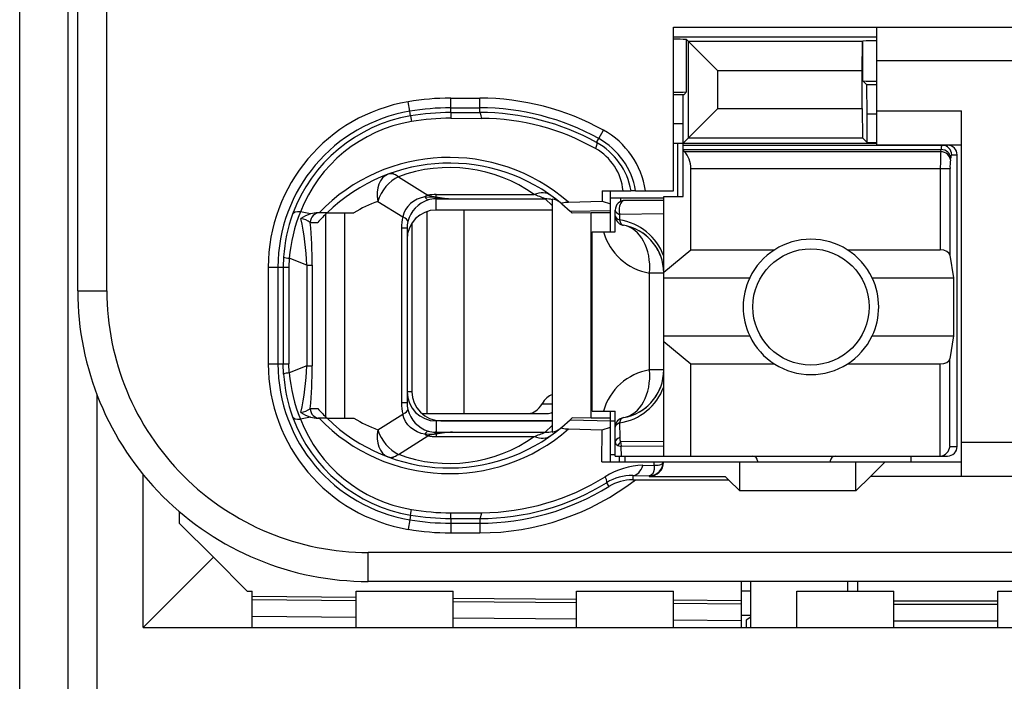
# Model space of a CAD drawing. Extents: x 0 to 187, y 0 to 175.
# Tile 12 of 32: x 0 to 10.17, y 77.77 to 84.6. Entities that reach past the tile are written whole.
import ezdxf

# ---------------------------------------------------------------- set-up
doc = ezdxf.new("R2010")
doc.units = 0
doc.header["$LTSCALE"] = 11.398071
doc.header["$MEASUREMENT"] = 0
doc.layers.get('0').update_dxf_attribs({"linetype": 'CONTINUOUS'})

msp = doc.modelspace()

# ---------------------------------------------------------------- linework, layer by layer
at = {"color": 7, "linetype": 'CONTINUOUS'}
for p, q in [((0.4983, 19.1519), (0.4983, 139.5506)), ((0.5982, 81.8024), (0.5982, 98.6022)), ((-0.0016, 61.1022), (-0.0016, 96.1023)), ((0.8983, 81.8024), (0.8983, 87.311)), ((6.7484, 82.8373), (6.7484, 84.5267)), ((6.7484, 84.5267), (11.7982, 84.5267)), ((8.8482, 83.312), (8.8482, 84.5267)), ((6.7484, 84.4268), (8.8482, 84.4268)), ((6.8848, 83.857), (6.8848, 84.3972)), ((6.8848, 84.3972), (7.2059, 84.0761)), ((6.9055, 83.3844), (6.9055, 84.3765)), ((8.6994, 84.3765), (6.9055, 84.3765)), ((8.699, 84.0761), (8.6994, 84.3765)), ((8.7011, 84.3779), (8.6994, 84.3765)), ((8.7031, 84.38), (8.7011, 84.3779)), ((8.7031, 83.9721), (8.7031, 84.38)), ((11.7982, 84.1767), (8.8482, 84.1767)), ((7.2059, 83.6847), (7.2059, 84.0761)), ((8.699, 84.0761), (7.2059, 84.0761)), ((8.699, 83.6847), (8.699, 84.0761)), ((8.7469, 83.9286), (8.7031, 83.9721)), ((8.7483, 83.6283), (8.7469, 83.9286)), ((8.8482, 83.9286), (8.7469, 83.9286)), ((4.4485, 83.6441), (4.4485, 83.7929)), ((4.4485, 83.7929), (4.7482, 83.7929)), ((4.7482, 83.6441), (4.7482, 83.7929)), ((6.8549, 83.8274), (6.7484, 83.8274)), ((6.8483, 83.527), (6.8497, 83.8267)), ((6.8549, 83.8274), (6.8848, 83.857)), ((4.0261, 83.6572), (4.0095, 83.7557)), ((4.4485, 83.693), (4.7482, 83.693)), ((6.8483, 83.3272), (7.2059, 83.6847)), ((7.2059, 83.6847), (8.699, 83.6847)), ((8.699, 83.6847), (8.6994, 83.3844)), ((4.0343, 83.609), (4.0261, 83.6572)), ((4.0343, 83.609), (4.0433, 83.5511)), ((4.4485, 83.6441), (4.7482, 83.6441)), ((4.4485, 83.6434), (4.4491, 83.5855)), ((4.4491, 83.5855), (4.7689, 83.5842)), ((8.7483, 83.3354), (8.7483, 83.6283)), ((8.8482, 83.6283), (8.7483, 83.6283)), ((8.8482, 83.662), (9.7232, 83.662)), ((9.7232, 79.8869), (9.7232, 83.662)), ((6.8483, 83.527), (6.7484, 83.527)), ((6.8483, 82.7773), (6.8483, 83.527)), ((5.9557, 83.3347), (5.9774, 83.3747)), ((5.9774, 83.3747), (6.026, 83.4622)), ((6.9055, 83.3844), (8.6994, 83.3844)), ((8.7483, 83.3354), (8.6994, 83.3844)), ((6.7484, 83.3272), (8.8482, 83.3272)), ((6.7932, 82.7773), (6.7932, 83.3272)), ((6.8483, 83.3072), (9.5782, 83.3072)), ((8.7483, 83.3354), (8.8482, 83.3354)), ((8.8482, 83.312), (9.7232, 83.312)), ((6.8483, 83.2631), (9.5124, 83.2631)), ((6.8583, 83.2403), (6.8483, 83.2486)), ((6.8583, 83.2403), (9.509, 83.2403)), ((9.509, 83.2403), (9.5124, 83.2631)), ((9.6085, 83.1542), (9.612, 83.1762)), ((9.622, 83.2073), (9.6785, 83.2073)), ((9.6785, 80.1969), (9.6785, 83.2073)), ((6.9282, 82.2254), (6.9282, 83.0674)), ((6.9282, 83.0674), (9.604, 83.0674)), ((9.5045, 83.0674), (9.5045, 82.2254)), ((9.604, 83.0674), (9.604, 82.1731)), ((3.9083, 82.9819), (4.2138, 82.7904)), ((4.1422, 82.7649), (4.1032, 82.7504)), ((4.1832, 82.7746), (4.1422, 82.7649)), ((4.1832, 82.7746), (4.2893, 82.7697)), ((4.2893, 82.7697), (4.2983, 82.7732)), ((4.2893, 82.7697), (4.2893, 82.7546)), ((4.3034, 82.7684), (4.2893, 82.7697)), ((4.2983, 82.7732), (4.2983, 82.798)), ((4.2983, 82.798), (5.3104, 82.798)), ((4.3034, 82.7684), (4.2986, 82.7553)), ((6.0122, 82.8373), (6.0132, 82.7277)), ((6.0122, 82.8373), (6.3102, 82.8373)), ((6.0976, 82.7622), (6.6485, 82.7622)), ((6.0983, 82.4121), (6.0983, 82.8373)), ((6.2027, 82.7622), (6.2027, 82.7263)), ((6.3109, 82.8373), (6.3119, 82.8373)), ((6.3581, 82.8373), (6.3123, 82.8373)), ((6.3584, 82.8373), (6.7484, 82.8373)), ((6.6485, 80.097), (6.6485, 82.7773)), ((6.6485, 82.7773), (6.8483, 82.7773)), ((3.6961, 82.727), (3.9534, 82.5665)), ((4.0051, 82.6753), (3.982, 82.6423)), ((4.0337, 82.705), (4.0051, 82.6753)), ((4.0667, 82.7298), (4.0337, 82.705)), ((4.1032, 82.7504), (4.0667, 82.7298)), ((4.2983, 82.7546), (4.2893, 82.7546)), ((4.2983, 82.6367), (4.2983, 82.7546)), ((4.2983, 82.7546), (4.4681, 82.7532)), ((4.4681, 82.7532), (5.4238, 82.7532)), ((5.4982, 82.6843), (5.4238, 82.7532)), ((5.4982, 82.7511), (5.4982, 80.3451)), ((5.597, 82.7008), (5.6818, 82.625)), ((5.6653, 82.7194), (6.0132, 82.7277)), ((6.0132, 82.7277), (6.0983, 82.7029)), ((6.6485, 82.7374), (6.2482, 82.7374)), ((3.0025, 82.5975), (2.8964, 82.6174)), ((3.172, 82.6092), (3.079, 82.6092)), ((3.16, 80.4994), (3.16, 82.5975)), ((3.1724, 82.6092), (3.4501, 82.6092)), ((3.3543, 80.487), (3.3543, 82.6092)), ((3.9644, 82.6051), (3.9534, 82.5665)), ((3.982, 82.6423), (3.9644, 82.6051)), ((4.2018, 82.6209), (4.2018, 80.5373)), ((5.4982, 82.6367), (4.2983, 82.6367)), ((4.5835, 82.6367), (4.5835, 80.5373)), ((5.6818, 82.625), (6.0983, 82.634)), ((5.6818, 82.625), (5.6983, 82.6092)), ((5.6987, 82.6092), (5.7028, 82.6051)), ((5.8981, 82.6092), (5.7028, 82.6051)), ((5.8981, 80.487), (5.8981, 82.6092)), ((6.0983, 82.6092), (5.8981, 82.6092)), ((6.1483, 82.4121), (6.1483, 82.6367)), ((6.1931, 82.5926), (6.1924, 82.5355)), ((6.6485, 82.5989), (6.1931, 82.5926)), ((2.9988, 82.5093), (3.077, 82.5093)), ((4.0481, 82.5024), (4.0481, 80.7619)), ((3.9396, 82.4514), (3.9396, 80.6455)), ((3.9982, 82.4514), (3.9396, 82.4514)), ((3.9982, 82.4514), (3.9982, 80.6455)), ((5.9085, 80.5621), (5.9085, 82.4121)), ((5.9085, 82.4121), (6.1483, 82.4121)), ((2.7231, 82.1538), (2.7194, 82.047)), ((6.6485, 81.9946), (6.9282, 82.2254)), ((6.9282, 82.2254), (7.7902, 82.2254)), ((8.5464, 82.2254), (9.5045, 82.2254)), ((9.604, 82.1731), (9.6399, 81.9367)), ((2.565, 82.047), (2.565, 81.0499)), ((2.565, 82.047), (2.7779, 82.047)), ((2.6653, 82.047), (2.6653, 81.0499)), ((2.7194, 82.047), (2.7194, 81.0499)), ((2.781, 82.14), (2.7779, 82.047)), ((2.7779, 82.047), (2.7779, 81.0499)), ((2.964, 82.0683), (2.781, 82.14)), ((2.964, 82.0683), (2.964, 81.0286)), ((2.964, 82.0683), (3.0194, 82.0683)), ((3.0194, 82.0683), (3.0194, 81.0286)), ((6.5017, 80.9872), (6.5017, 81.987)), ((6.6485, 81.987), (6.5017, 81.987)), ((6.6485, 81.9367), (7.5363, 81.9367)), ((8.8003, 81.9367), (9.6399, 81.9367)), ((9.6399, 81.9367), (9.6399, 81.3373)), ((0.5982, 81.8024), (0.8983, 81.8024)), ((6.6485, 81.3373), (7.5363, 81.3373)), ((8.8003, 81.3373), (9.6399, 81.3373)), ((9.6399, 81.3373), (9.604, 81.1009)), ((6.6485, 81.2794), (6.9282, 81.0486)), ((2.565, 81.0499), (2.7779, 81.0499)), ((2.7231, 80.9431), (2.7194, 81.0499)), ((2.781, 80.9569), (2.7779, 81.0499)), ((2.964, 81.0286), (2.781, 80.9569)), ((2.964, 81.0286), (3.0194, 81.0286)), ((6.9282, 80.097), (6.9282, 81.0486)), ((6.9282, 81.0486), (7.7902, 81.0486)), ((8.5464, 81.0486), (9.5045, 81.0486)), ((9.5045, 80.097), (9.5045, 81.0486)), ((9.604, 80.1969), (9.604, 81.1009)), ((6.6485, 80.9872), (6.5017, 80.9872)), ((0.7984, 74.8791), (0.7984, 80.7247)), ((4.0481, 80.7619), (3.9982, 80.7619)), ((3.9982, 80.6455), (3.9396, 80.6455)), ((5.3924, 80.6372), (5.4982, 80.6372)), ((2.9988, 80.5869), (3.077, 80.5869)), ((3.6961, 80.3692), (3.9534, 80.5304)), ((3.9644, 80.4911), (3.9534, 80.5304)), ((4.1498, 80.5373), (5.4441, 80.5373)), ((5.9085, 80.5621), (6.1483, 80.5621)), ((6.0983, 80.0371), (6.0983, 80.5621)), ((6.1483, 80.097), (6.1483, 80.5621)), ((3.0025, 80.4994), (2.8964, 80.4787)), ((3.172, 80.487), (3.079, 80.487)), ((3.1724, 80.487), (3.4501, 80.487)), ((3.982, 80.4546), (3.9644, 80.4911)), ((4.0051, 80.4209), (3.982, 80.4546)), ((4.0337, 80.3912), (4.0051, 80.4209)), ((4.2983, 80.4595), (4.2983, 80.3423)), ((5.4982, 80.4595), (4.2983, 80.4595)), ((4.3482, 80.4622), (5.4982, 80.4622)), ((5.597, 80.3961), (5.6818, 80.4712)), ((5.6818, 80.4712), (5.6983, 80.487)), ((5.6818, 80.4712), (6.0983, 80.4622)), ((5.6987, 80.487), (5.7025, 80.4911)), ((5.8981, 80.487), (5.7028, 80.4911)), ((6.0983, 80.487), (5.8981, 80.487)), ((6.0983, 80.4622), (6.1483, 80.4622)), ((6.1924, 80.4388), (6.1948, 80.2886)), ((4.0667, 80.3664), (4.0337, 80.3912)), ((4.1032, 80.3464), (4.0667, 80.3664)), ((4.1422, 80.3313), (4.1032, 80.3464)), ((4.1832, 80.3216), (4.1422, 80.3313)), ((4.1832, 80.3216), (4.2893, 80.3265)), ((4.2893, 80.3265), (4.2893, 80.3423)), ((4.2983, 80.3423), (4.2893, 80.3423)), ((4.3034, 80.3286), (4.2893, 80.3265)), ((4.2893, 80.3265), (4.2983, 80.323)), ((4.2983, 80.3423), (4.4681, 80.343)), ((4.2983, 80.323), (4.2983, 80.2989)), ((4.3034, 80.3286), (4.2986, 80.3416)), ((4.4681, 80.343), (5.4238, 80.343)), ((5.4982, 80.4119), (5.4238, 80.343)), ((5.6653, 80.3768), (6.0132, 80.3692)), ((6.0101, 80.0371), (6.0132, 80.3692)), ((6.0132, 80.3692), (6.0983, 80.394)), ((3.9083, 80.1149), (4.2138, 80.3058)), ((4.2983, 80.2989), (5.3104, 80.2989)), ((6.6485, 80.2486), (6.2037, 80.2431)), ((11.7982, 80.2369), (9.7232, 80.2369)), ((6.1744, 80.2066), (6.2103, 80.1949)), ((6.6485, 80.1983), (6.2103, 80.1949)), ((6.2117, 80.097), (6.2103, 80.1949)), ((9.604, 80.1969), (9.6785, 80.1969)), ((6.0101, 80.0371), (9.7232, 80.0371)), ((6.0983, 80.1122), (6.1483, 80.1122)), ((6.1486, 80.097), (9.5782, 80.097)), ((6.1934, 80.0371), (6.1934, 80.097)), ((6.2482, 80.097), (6.2482, 80.0371)), ((6.5493, 80.0026), (6.55, 80.0371)), ((6.6199, 80.0102), (6.6306, 80.0157)), ((6.6306, 80.0157), (6.6378, 80.0233)), ((6.6378, 80.0233), (6.6419, 80.0371)), ((7.4333, 79.7374), (7.4333, 80.0371)), ((7.6183, 80.0467), (7.6183, 80.0371)), ((8.3683, 80.0467), (8.3683, 80.0371)), ((8.6332, 79.7374), (8.6332, 80.0371)), ((8.9333, 80.0371), (8.7834, 79.8869)), ((9.1982, 80.097), (9.1982, 80.0371)), ((6.4342, 80.0012), (6.5493, 80.0026)), ((6.5344, 79.9151), (6.5227, 79.902)), ((6.5431, 79.9344), (6.5344, 79.9151)), ((6.5482, 79.9592), (6.5431, 79.9344)), ((6.5496, 79.9806), (6.5482, 79.9592)), ((6.5493, 80.0026), (6.5899, 80.0033)), ((6.5493, 80.0026), (6.5496, 79.9806)), ((6.5899, 80.0033), (6.6065, 80.0061)), ((6.6065, 80.0061), (6.6199, 80.0102)), ((1.2735, 78.3269), (1.2735, 79.9062)), ((6.059, 79.8221), (6.0828, 79.7835)), ((6.3288, 79.8958), (6.3288, 79.8524)), ((6.3288, 79.8958), (6.4983, 79.8931)), ((6.3288, 79.8524), (7.3182, 79.8524)), ((6.5072, 79.8945), (6.4983, 79.8931)), ((6.4983, 79.8931), (6.4983, 79.8869)), ((6.4983, 79.8869), (7.2834, 79.8869)), ((6.5227, 79.902), (6.5072, 79.8945)), ((7.3182, 79.8524), (7.2834, 79.8869)), ((7.3182, 79.8524), (7.4333, 79.7374)), ((8.6332, 79.7374), (8.7834, 79.8869)), ((11.7982, 79.8869), (8.7834, 79.8869)), ((8.6332, 79.7374), (7.4333, 79.7374)), ((1.6483, 79.4018), (1.6483, 79.5224)), ((4.0343, 79.4879), (4.0433, 79.5451)), ((4.4485, 79.4535), (4.4491, 79.5114)), ((4.4491, 79.5114), (4.7689, 79.512)), ((1.9983, 79.0518), (1.6483, 79.4018)), ((4.0261, 79.439), (4.0095, 79.3405)), ((4.0343, 79.4872), (4.0261, 79.439)), ((4.4485, 79.4528), (4.4485, 79.304)), ((4.4485, 79.4528), (4.7482, 79.4521)), ((4.4485, 79.4039), (4.7482, 79.4039)), ((4.7482, 79.4521), (4.7482, 79.304)), ((4.4485, 79.304), (4.7482, 79.304)), ((3.5982, 78.8024), (3.5982, 79.1021)), ((11.8985, 79.1021), (3.5982, 79.1021)), ((1.9983, 79.0518), (1.2735, 78.3269)), ((2.3483, 78.7018), (1.9983, 79.0518)), ((11.5984, 78.8024), (3.5982, 78.8024)), ((7.4485, 78.8024), (7.4485, 78.3269)), ((7.4485, 78.7996), (7.4526, 78.8017)), ((7.5484, 78.3269), (7.5484, 78.8024)), ((8.5485, 78.7018), (8.5485, 78.8024)), ((8.6484, 78.7996), (8.6439, 78.8017)), ((8.6484, 78.8024), (8.6484, 78.7018)), ((2.3483, 78.7018), (2.3983, 78.7018)), ((2.3983, 78.3269), (2.3983, 78.7018)), ((3.4735, 78.3269), (3.4735, 78.7018)), ((3.4735, 78.7018), (4.4733, 78.7018)), ((4.4733, 78.3269), (4.4733, 78.7018)), ((5.7483, 78.3269), (5.7483, 78.7018)), ((5.7483, 78.7018), (6.7484, 78.7018)), ((6.7484, 78.3269), (6.7484, 78.7018)), ((7.5484, 78.7018), (7.4485, 78.7018)), ((8.0234, 78.3269), (8.0234, 78.7018)), ((8.0234, 78.7018), (9.0232, 78.7018)), ((9.0232, 78.3269), (9.0232, 78.7018)), ((10.0984, 78.3269), (10.0984, 78.7018)), ((10.0984, 78.7018), (10.8484, 78.7018)), ((3.4735, 78.637), (2.3983, 78.6459)), ((3.4735, 78.6018), (2.3983, 78.6115)), ((5.7483, 78.617), (4.4733, 78.628)), ((5.7483, 78.5819), (4.4733, 78.5929)), ((7.4485, 78.6018), (6.7484, 78.6081)), ((9.0232, 78.6018), (10.0984, 78.6018)), ((7.4485, 78.5674), (6.7484, 78.5736)), ((9.0232, 78.5674), (10.0984, 78.5674)), ((3.4735, 78.4317), (2.3983, 78.4406)), ((5.7483, 78.4117), (4.4733, 78.4227)), ((7.4485, 78.3972), (6.7484, 78.4034)), ((7.5484, 78.4523), (7.4485, 78.4523)), ((7.5484, 78.433), (7.4984, 78.4041)), ((7.4984, 78.4041), (7.4984, 78.3269)), ((9.0232, 78.3972), (10.0984, 78.3972)), ((1.2735, 78.3269), (11.2233, 78.3269))]:
    msp.add_line(p, q, dxfattribs=at)
for centre, radius, start, end in [((6.7484, 82.1433), 2.258, 86.53516, 89.99881), ((4.4482, 81.1893), 2.6036, 89.99408, 99.69934), ((4.7469, 81.1543), 2.6387, 61.00489, 89.97177), ((6.7483, 86.1129), 2.26, 270.0027, 273.46333), ((4.298, 82.0469), 1.733, 99.58202, 179.99789), ((4.7484, 81.1617), 2.5313, 60.95469, 90.00507), ((4.2981, 82.0472), 1.6328, 99.5895, 180.00774), ((4.2959, 82.0569), 1.574, 99.56387, 159.99195), ((4.448, 81.1913), 2.4528, 89.98962, 99.70977), ((4.4507, 81.1608), 2.4247, 90.03648, 99.67214), ((4.7555, 81.1614), 2.4827, 61.08962, 90.16773), ((4.7525, 81.1518), 2.4324, 60.65149, 89.61411), ((4.2926, 82.0736), 1.4984, 99.57823, 158.71689), ((5.6087, 82.71), 0.7601, 9.63911, 60.98457), ((5.6072, 82.709), 0.8618, 8.55895, 60.92649), ((5.6723, 82.7845), 0.5584, 5.41699, 60.80314), ((5.6142, 82.7156), 0.7069, 9.91316, 61.14529), ((4.4355, 81.3097), 1.8707, 48.8992, 136.00273), ((6.7009, 83.0782), 0.227, 357.25765, 45.82642), ((12.3781, 83.0853), 2.8737, 176.90793, 180.3581), ((4.4356, 81.3095), 1.8124, 50.14549, 134.18402), ((4.4353, 81.5636), 1.5131, 54.66643, 110.38646), ((10.2155, 83.0818), 0.6113, 173.20148, 181.35475), ((4.3412, 83.2192), 0.4474, 253.41738, 264.49514), ((4.2104, 81.3376), 1.4816, 110.31254, 120.87541), ((4.3107, 82.441), 0.3148, 107.33543, 165.40662), ((4.3205, 82.0455), 1.6011, 159.91217, 176.12282), ((4.478, 81.9826), 1.7042, 158.12736, 174.70032), ((4.423, 82.452), 0.4834, 166.29671, 180.06761), ((4.2996, 82.3364), 0.3011, 90.25398, 180.14253), ((0.0586, 81.943), 2.908, 2.47062, 12.04741), ((-1.9393, 82.0568), 4.9588, 0.13284, 5.23529), ((4.2932, 82.451), 0.295, 166.4142, 179.92801), ((6.1075, 81.9668), 0.5749, 19.7748, 81.50898), ((6.1478, 81.9867), 0.5007, 0.03097, 80.35859), ((6.6023, 82.5788), 0.6003, 196.12176, 260.35323), ((6.1494, 81.9876), 0.4987, 40.19197, 60.36284), ((6.1407, 81.9826), 0.5086, 20.24274, 39.99154), ((8.1683, 81.6368), 0.6995, 25.38521, 154.61479), ((8.1686, 81.637), 0.6998, 154.63875, 205.36125), ((8.1707, 81.637), 0.6973, 334.54249, 25.45751), ((3.5981, 81.8023), 2.9999, 179.99805, 270.00195), ((3.5982, 81.802), 2.6999, 179.99172, 270.00079), ((8.1683, 81.6371), 0.6995, 205.38521, 334.61479), ((4.2987, 81.0499), 1.7337, 179.99852, 260.39816), ((4.2988, 81.0496), 1.6335, 179.98852, 260.38942), ((0.0582, 81.154), 2.9085, 347.95326, 357.52863), ((-1.955, 81.0401), 4.9745, 354.77297, 359.86705), ((4.3308, 81.0527), 1.6114, 183.8985, 200.02927), ((4.483, 81.1146), 1.7092, 185.29332, 201.84039), ((6.6023, 80.3955), 0.6002, 99.6409, 163.8797), ((6.1479, 80.9875), 0.5006, 279.6353, 359.97164), ((4.3481, 80.7622), 0.3, 180.05534, 270.01206), ((6.1075, 81.0074), 0.5749, 278.49102, 340.2252), ((6.1409, 80.9908), 0.5083, 320.00685, 339.76973), ((4.2885, 80.6453), 0.2903, 179.9685, 193.69667), ((4.2843, 81.6485), 1.6077, 221.32378, 226.22299), ((4.2968, 81.0405), 1.5752, 200.03604, 260.4101), ((4.2936, 81.0239), 1.4998, 201.31496, 260.39204), ((3.079, 80.7293), 0.2423, 251.60282, 270.00489), ((4.4355, 81.7874), 1.8714, 224.01659, 311.08148), ((4.4352, 81.786), 1.8116, 225.81052, 309.89327), ((4.2092, 81.7561), 1.4788, 239.11459, 249.69746), ((4.5312, 78.68), 1.6642, 92.17268, 97.86637), ((4.4353, 81.5334), 1.5132, 249.61705, 305.3329), ((6.4531, 79.2377), 0.7645, 91.41265, 122.26668), ((4.7482, 81.9369), 2.633, 270.00068, 307.65601), ((4.752, 81.9457), 2.4935, 269.91199, 301.61189), ((4.7504, 81.9497), 2.4377, 270.43468, 302.07649), ((6.3212, 79.3932), 0.5027, 89.13921, 121.43696), ((4.7479, 81.9408), 2.5369, 270.0065, 301.74943), ((4.4465, 81.9354), 2.4241, 260.42612, 270.06308), ((4.448, 81.9549), 2.551, 260.47938, 270.00997), ((4.45, 81.9763), 2.5236, 260.5196, 269.96518), ((4.45, 81.9787), 2.6747, 260.52203, 269.96746)]:
    msp.add_arc(centre, radius, start, end, dxfattribs=at)
for points in [[(8.8482, 84.3855), (8.7999, 84.3862), (8.7514, 84.3841), (8.7031, 84.3807)], [(8.7031, 83.9721), (8.7514, 83.9679), (8.7999, 83.9666), (8.8482, 83.9666)], [(4.4485, 83.693), (4.3069, 83.693), (4.1656, 83.6806), (4.0261, 83.6572)], [(4.7689, 83.5842), (4.7633, 83.6221), (4.7561, 83.6434), (4.7482, 83.6441)], [(9.5213, 83.3072), (9.5155, 83.2934), (9.5124, 83.2782), (9.5131, 83.2631)], [(9.622, 83.2073), (9.622, 83.2624), (9.5775, 83.3072), (9.5224, 83.3072)], [(9.6785, 83.2073), (9.6785, 83.2624), (9.6337, 83.3072), (9.5782, 83.3072)], [(9.6085, 83.1542), (9.6061, 83.2004), (9.5624, 83.2383), (9.509, 83.2403)], [(9.612, 83.1762), (9.6095, 83.2224), (9.5658, 83.261), (9.5124, 83.2631)], [(9.6209, 83.2073), (9.6151, 83.1976), (9.6123, 83.1873), (9.6126, 83.1762)], [(3.8035, 83.0081), (3.7157, 82.9758), (3.6712, 82.86), (3.6961, 82.727)], [(3.9083, 82.9819), (3.8149, 82.9399), (3.7312, 82.8393), (3.6961, 82.727)], [(3.9083, 82.9819), (3.8704, 83.0102), (3.8339, 83.0199), (3.8035, 83.0081)], [(4.2138, 82.7904), (4.2035, 82.7863), (4.1932, 82.7807), (4.1832, 82.7746)], [(4.1839, 82.7752), (4.1901, 82.7601), (4.2018, 82.7477), (4.2166, 82.7415)], [(4.2983, 82.798), (4.27, 82.798), (4.2417, 82.7952), (4.2138, 82.7904)], [(4.2983, 82.7732), (4.3544, 82.7622), (4.4113, 82.7559), (4.4681, 82.7532)], [(4.3034, 82.7684), (4.3582, 82.7601), (4.413, 82.7553), (4.4681, 82.7532)], [(5.4837, 82.7877), (5.4386, 82.82), (5.3759, 82.8235), (5.3104, 82.798)], [(5.4238, 82.7532), (5.3865, 82.769), (5.3487, 82.7842), (5.3104, 82.798)], [(4.2893, 82.7546), (4.2645, 82.7539), (4.2404, 82.7491), (4.2169, 82.7415)], [(5.4982, 82.7442), (5.4741, 82.7504), (5.4489, 82.7532), (5.4238, 82.7532)], [(5.5764, 82.7181), (5.554, 82.736), (5.5268, 82.7477), (5.4982, 82.7511)], [(6.2482, 82.7374), (6.1931, 82.7374), (6.1483, 82.6926), (6.1483, 82.6367)], [(2.8964, 82.6174), (2.853, 82.6202), (2.8241, 82.6126), (2.8169, 82.5954)], [(3.0025, 82.5975), (2.9674, 82.5865), (2.9336, 82.5699), (2.903, 82.5499)], [(3.0973, 82.6092), (3.0429, 82.6092), (2.9988, 82.5651), (2.9988, 82.5093)], [(3.079, 82.6099), (3.0532, 82.6092), (3.0273, 82.6051), (3.0025, 82.5975)], [(3.172, 82.6092), (3.139, 82.5768), (3.1073, 82.5438), (3.077, 82.5093)], [(4.0064, 82.5203), (4.0082, 82.5327), (3.9892, 82.5493), (3.9534, 82.5665)], [(6.1483, 82.6367), (6.1483, 82.6195), (6.1652, 82.6023), (6.1931, 82.5926)], [(6.1483, 82.5789), (6.1483, 82.5616), (6.1648, 82.5451), (6.1924, 82.5355)], [(6.1483, 82.5789), (6.1483, 82.5548), (6.1565, 82.532), (6.172, 82.5141)], [(2.9991, 82.51), (2.9702, 82.53), (2.9375, 82.543), (2.9026, 82.5493)], [(6.172, 82.5141), (6.1796, 82.5052), (6.1886, 82.4976), (6.1989, 82.4921)], [(6.1924, 82.5355), (6.1975, 82.5045), (6.2124, 82.4831), (6.2317, 82.4804)], [(6.1989, 82.4921), (6.2089, 82.4859), (6.2199, 82.4817), (6.2317, 82.4804)], [(6.5017, 81.987), (6.5231, 82.2385), (6.407, 82.4507), (6.2317, 82.4804)], [(2.7228, 82.1524), (2.7414, 82.1455), (2.7611, 82.1413), (2.781, 82.1407)], [(9.604, 82.1731), (9.5996, 82.2027), (9.5565, 82.2254), (9.5045, 82.2254)], [(9.5045, 81.0486), (9.5565, 81.0486), (9.5996, 81.0713), (9.604, 81.1009)], [(2.781, 80.9555), (2.7611, 80.9549), (2.7414, 80.9514), (2.7228, 80.9438)], [(6.2317, 80.4939), (6.407, 80.5235), (6.5231, 80.7358), (6.5017, 80.9872)], [(3.9985, 80.7606), (3.9982, 80.5945), (4.1322, 80.4601), (4.2983, 80.4595)], [(5.4985, 80.7309), (5.4575, 80.7185), (5.42, 80.6855), (5.3924, 80.6372)], [(3.9396, 80.6455), (3.9396, 80.6069), (3.9441, 80.5676), (3.9534, 80.5304)], [(5.2526, 80.5373), (5.3059, 80.5387), (5.3566, 80.5752), (5.3924, 80.6372)], [(6.396, 80.5525), (6.447, 80.5821), (6.4924, 80.6193), (6.5303, 80.6641)], [(2.9026, 80.5477), (2.9375, 80.5532), (2.9702, 80.5669), (2.9991, 80.5862)], [(2.903, 80.547), (2.9336, 80.5263), (2.9674, 80.5104), (3.0025, 80.4994)], [(2.9988, 80.5869), (2.9988, 80.5318), (3.0429, 80.487), (3.0973, 80.487)], [(3.9534, 80.5304), (3.9892, 80.5477), (4.0082, 80.5642), (4.0064, 80.5766)], [(4.0061, 80.5766), (4.0337, 80.4712), (4.1133, 80.3871), (4.2169, 80.3547)], [(5.4441, 80.5373), (5.4624, 80.5373), (5.4806, 80.5421), (5.4978, 80.5511)], [(2.8169, 80.5015), (2.8241, 80.4843), (2.853, 80.476), (2.8964, 80.4787)], [(6.2317, 80.4939), (6.1834, 80.4856), (6.1483, 80.4443), (6.1483, 80.3954)], [(6.1924, 80.4388), (6.1648, 80.4291), (6.1483, 80.4126), (6.1483, 80.3954)], [(6.2317, 80.4939), (6.2124, 80.4904), (6.1975, 80.4698), (6.1924, 80.4388)], [(3.6961, 80.3692), (3.6712, 80.2369), (3.7157, 80.1212), (3.8035, 80.0881)], [(3.6961, 80.3692), (3.7312, 80.2576), (3.8149, 80.157), (3.9083, 80.1149)], [(4.1832, 80.3216), (4.1932, 80.3161), (4.2035, 80.3106), (4.2138, 80.3058)], [(4.2166, 80.3554), (4.2018, 80.3485), (4.1901, 80.3368), (4.1839, 80.3216)], [(4.2983, 80.323), (4.2696, 80.3196), (4.2414, 80.3141), (4.2135, 80.3058)], [(4.2169, 80.3547), (4.2404, 80.3471), (4.2645, 80.343), (4.2893, 80.3423)], [(4.4681, 80.343), (4.4113, 80.3409), (4.3544, 80.3341), (4.2983, 80.323)], [(5.3104, 80.2989), (5.3487, 80.3127), (5.3865, 80.3272), (5.4238, 80.343)], [(5.4238, 80.343), (5.4489, 80.343), (5.4741, 80.3458), (5.4982, 80.352)], [(5.4982, 80.3451), (5.5268, 80.3492), (5.554, 80.3602), (5.5764, 80.3788)], [(4.2138, 80.3058), (4.2417, 80.301), (4.27, 80.2989), (4.2983, 80.2989)], [(5.3104, 80.2989), (5.3759, 80.2727), (5.4386, 80.2762), (5.4837, 80.3086)], [(6.1483, 80.2424), (6.1476, 80.2259), (6.1582, 80.2107), (6.1744, 80.2066)], [(6.1948, 80.2886), (6.1658, 80.2782), (6.1483, 80.261), (6.1483, 80.2424)], [(6.2037, 80.2431), (6.1917, 80.2328), (6.1817, 80.2204), (6.1744, 80.2066)], [(6.1948, 80.2886), (6.1937, 80.2727), (6.1968, 80.2576), (6.2037, 80.2431)], [(6.2037, 80.2431), (6.2044, 80.2273), (6.2065, 80.2107), (6.2103, 80.1949)], [(3.8035, 80.0881), (3.8339, 80.0771), (3.8704, 80.0867), (3.9083, 80.1149)], [(9.5045, 80.097), (9.5572, 80.1025), (9.5989, 80.1446), (9.6044, 80.1969)], [(9.5782, 80.097), (9.6337, 80.097), (9.6785, 80.1418), (9.6785, 80.1969)], [(6.4983, 79.8931), (6.5775, 79.8931), (6.6419, 79.9579), (6.6419, 80.0371)], [(7.6183, 80.0467), (7.6183, 80.075), (7.5959, 80.097), (7.5683, 80.097)], [(8.4182, 80.097), (8.3907, 80.097), (8.3683, 80.075), (8.3683, 80.0467)], [(6.3288, 79.8958), (6.3726, 79.8965), (6.4128, 79.9372), (6.4342, 80.0012)], [(6.3288, 79.8524), (6.242, 79.8524), (6.1569, 79.829), (6.0828, 79.7835)], [(4.7482, 79.4521), (4.7561, 79.4535), (4.7633, 79.4748), (4.7689, 79.512)]]:
    msp.add_open_spline(points, degree=3, dxfattribs=at)
for points, knots in [([(5.9557, 83.3347), (5.9567, 83.3333), (5.9584, 83.3292), (5.9584, 83.3292), (5.9584, 83.3292), (5.9584, 83.3223), (5.9584, 83.3223), (5.9584, 83.3223), (5.955, 83.303), (5.955, 83.303), (5.955, 83.303), (5.9447, 83.272), (5.9447, 83.272)], [0, 0, 0, 0, 1, 1, 1, 2, 2, 2, 3, 3, 3, 4, 4, 4, 4]), ([(5.597, 82.7008), (5.597, 82.7008), (5.5943, 82.7043), (5.5943, 82.7043), (5.5939, 82.7056), (5.5943, 82.7077), (5.5943, 82.7077), (5.595, 82.7084), (5.597, 82.7105), (5.597, 82.7105), (5.597, 82.7105), (5.6022, 82.7126), (5.6022, 82.7126), (5.6022, 82.7126), (5.6177, 82.716), (5.6177, 82.716), (5.6177, 82.716), (5.6322, 82.7181), (5.6322, 82.7181), (5.6322, 82.7181), (5.6653, 82.7194), (5.6653, 82.7194)], [0, 0, 0, 0, 1, 1, 1, 2, 2, 2, 3, 3, 3, 4, 4, 4, 5, 5, 5, 6, 6, 6, 7, 7, 7, 7]), ([(6.2482, 82.7374), (6.2144, 82.7374), (6.1869, 82.6926), (6.1869, 82.6367), (6.1869, 82.6216), (6.1889, 82.6064), (6.1931, 82.5926)], [0, 0, 0, 0, 1, 1, 1, 2, 2, 2, 2]), ([(8.7683, 81.637), (8.7683, 81.9684), (8.4996, 82.2371), (8.1685, 82.2371), (7.837, 82.2371), (7.5683, 81.9684), (7.5683, 81.637), (7.5683, 81.3056), (7.837, 81.0369), (8.1685, 81.0369), (8.4996, 81.0369), (8.7683, 81.3056), (8.7683, 81.637), (8.7683, 81.637), (8.7683, 81.637), (8.7683, 81.637)], [0, 0, 0, 0, 1, 1, 1, 2, 2, 2, 3, 3, 3, 4, 4, 4, 5, 5, 5, 5]), ([(5.597, 80.3961), (5.597, 80.3961), (5.5943, 80.3926), (5.5943, 80.3926), (5.5939, 80.3905), (5.5943, 80.3892), (5.5943, 80.3892), (5.595, 80.3885), (5.597, 80.3864), (5.597, 80.3864), (5.597, 80.3864), (5.6022, 80.3837), (5.6022, 80.3837), (5.6022, 80.3837), (5.6177, 80.3802), (5.6177, 80.3802), (5.6177, 80.3802), (5.6322, 80.3788), (5.6322, 80.3788), (5.6322, 80.3788), (5.6653, 80.3768), (5.6653, 80.3768)], [0, 0, 0, 0, 1, 1, 1, 2, 2, 2, 3, 3, 3, 4, 4, 4, 5, 5, 5, 6, 6, 6, 7, 7, 7, 7]), ([(6.4983, 79.8869), (6.5796, 79.8869), (6.6457, 79.953), (6.6457, 80.0343), (6.6457, 80.0357), (6.6457, 80.0364), (6.6457, 80.0371)], [0, 0, 0, 0, 1, 1, 1, 2, 2, 2, 2]), ([(6.059, 79.8221), (6.0601, 79.8235), (6.0614, 79.8283), (6.0614, 79.8283), (6.0614, 79.8283), (6.0611, 79.8345), (6.0611, 79.8345), (6.0611, 79.8345), (6.0566, 79.8538), (6.0566, 79.8538), (6.0566, 79.8538), (6.0449, 79.8841), (6.0449, 79.8841)], [0, 0, 0, 0, 1, 1, 1, 2, 2, 2, 3, 3, 3, 4, 4, 4, 4])]:
    msp.add_open_spline(points, degree=3, knots=knots, dxfattribs=at)

doc.saveas('drawing.dxf')
